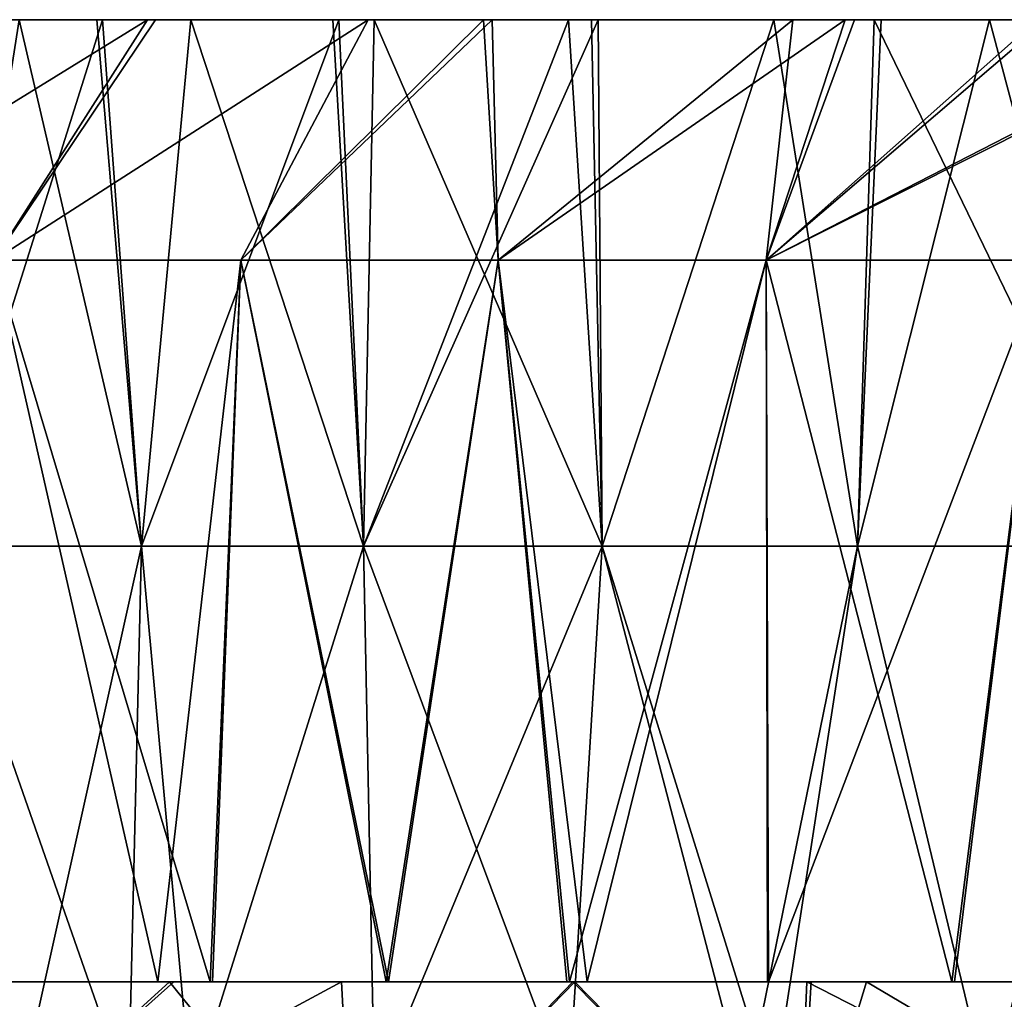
# Model space of a CAD drawing. Header units: inches. Extents: x -3.56 to 3.56, y -0.38 to 0.62.
# Tile 48 of 256: x -2.54 to -2.41, y 0.5 to 0.62. Entities that reach past the tile are written whole.
import ezdxf

# ---------------------------------------------------------------- set-up
doc = ezdxf.new("R2010")
doc.units = ezdxf.units.IN
doc.header["$LTSCALE"] = 65.185185
doc.header["$MEASUREMENT"] = 0
for name, color, linetype in [('1', 7, 'CONTINUOUS'), ('16', 7, 'CONTINUOUS'), ('17', 7, 'CONTINUOUS'), ('2', 7, 'CONTINUOUS'), ('3', 7, 'CONTINUOUS'), ('4', 7, 'CONTINUOUS'), ('5', 7, 'CONTINUOUS'), ('6', 7, 'CONTINUOUS'), ('7', 7, 'CONTINUOUS')]:
    doc.layers.add(name, color=color, linetype=linetype)

msp = doc.modelspace()

# ---------------------------------------------------------------- linework, layer by layer
at = {"layer": '1', "color": 13, "linetype": 'Continuous', "true_color": 0xd67263}
for points in [[(-2.533, 0.5, -1.48175), (-2.57101, 0.5, -1.56183), (-2.60236, 0.5, -1.48175), (-2.533, 0.5, -1.48175)], [(-2.533, 0.5, -1.48175), (-2.60236, 0.5, -1.48175), (-2.57953, 0.5, -1.40167), (-2.533, 0.5, -1.48175)], [(-2.52464, 0.5, 1.72145), (-2.57837, 0.5, 1.64137), (-2.59887, 0.5, 1.72145), (-2.52464, 0.5, 1.72145)], [(-2.52464, 0.5, 1.72145), (-2.59887, 0.5, 1.72145), (-2.54296, 0.5, 1.80153), (-2.52464, 0.5, 1.72145)], [(-2.52427, 0.5, -1.72199), (-2.54257, 0.5, -1.80207), (-2.5985, 0.5, -1.72199), (-2.52427, 0.5, -1.72199)], [(-2.52427, 0.5, -1.72199), (-2.5985, 0.5, -1.72199), (-2.57802, 0.5, -1.64191), (-2.52427, 0.5, -1.72199)], [(-2.51634, 0.5, 2.44217), (-2.58736, 0.5, 2.36209), (-2.59345, 0.5, 2.44239), (-2.51634, 0.5, 2.44217)], [(-2.51634, 0.5, 2.44217), (-2.59345, 0.5, 2.44239), (-2.55985, 0.5, 2.47759), (-2.51634, 0.5, 2.44217)], [(-2.59294, 0.5, -2.44293), (-2.51581, 0.5, -2.44271), (-2.55985, 0.5, -2.47759), (-2.59294, 0.5, -2.44293)], [(-2.51581, 0.5, -2.44271), (-2.59294, 0.5, -2.44293), (-2.58685, 0.5, -2.36263), (-2.51581, 0.5, -2.44271)], [(-2.5083, 0.5, 2.36209), (-2.58349, 0.5, 2.28201), (-2.58736, 0.5, 2.36209), (-2.5083, 0.5, 2.36209)], [(-2.5083, 0.5, 2.36209), (-2.58736, 0.5, 2.36209), (-2.51634, 0.5, 2.44217), (-2.5083, 0.5, 2.36209)], [(-2.50777, 0.5, -2.36263), (-2.51581, 0.5, -2.44271), (-2.58685, 0.5, -2.36263), (-2.50777, 0.5, -2.36263)], [(-2.50777, 0.5, -2.36263), (-2.58685, 0.5, -2.36263), (-2.583, 0.5, -2.28255), (-2.50777, 0.5, -2.36263)], [(-2.5172, 0.5, 1.38895), (-2.55339, 0.5, 1.32125), (-2.58656, 0.5, 1.40113), (-2.5172, 0.5, 1.38895)], [(-2.51037, 0.5, 1.40126), (-2.5172, 0.5, 1.38895), (-2.58656, 0.5, 1.40113), (-2.51037, 0.5, 1.40126)], [(-2.51037, 0.5, 1.40126), (-2.58656, 0.5, 1.40113), (-2.54152, 0.5, 1.48121), (-2.51037, 0.5, 1.40126)], [(-2.50756, 0.5, 2.28201), (-2.56239, 0.5, 2.20193), (-2.58349, 0.5, 2.28201), (-2.50756, 0.5, 2.28201)], [(-2.50756, 0.5, 2.28201), (-2.58349, 0.5, 2.28201), (-2.5083, 0.5, 2.36209), (-2.50756, 0.5, 2.28201)], [(-2.50704, 0.5, -2.28255), (-2.50777, 0.5, -2.36263), (-2.583, 0.5, -2.28255), (-2.50704, 0.5, -2.28255)], [(-2.50704, 0.5, -2.28255), (-2.583, 0.5, -2.28255), (-2.5619, 0.5, -2.20247), (-2.50704, 0.5, -2.28255)], [(-2.51007, 0.5, -1.4018), (-2.533, 0.5, -1.48175), (-2.57953, 0.5, -1.40167), (-2.51007, 0.5, -1.4018)], [(-2.51007, 0.5, -1.4018), (-2.57953, 0.5, -1.40167), (-2.5172, 0.5, -1.38895), (-2.51007, 0.5, -1.4018)], [(-2.5172, 0.5, -1.38895), (-2.57953, 0.5, -1.40167), (-2.55311, 0.5, -1.32179), (-2.5172, 0.5, -1.38895)], [(-2.50552, 0.5, 1.64137), (-2.57133, 0.5, 1.56129), (-2.57837, 0.5, 1.64137), (-2.50552, 0.5, 1.64137)], [(-2.50552, 0.5, 1.64137), (-2.57837, 0.5, 1.64137), (-2.52464, 0.5, 1.72145), (-2.50552, 0.5, 1.64137)], [(-2.50516, 0.5, -1.64191), (-2.52427, 0.5, -1.72199), (-2.57802, 0.5, -1.64191), (-2.50516, 0.5, -1.64191)], [(-2.50516, 0.5, -1.64191), (-2.57802, 0.5, -1.64191), (-2.57101, 0.5, -1.56183), (-2.50516, 0.5, -1.64191)], [(-2.49742, 0.5, 1.96169), (-2.56009, 0.5, 1.88161), (-2.57669, 0.5, 1.96169), (-2.49742, 0.5, 1.96169)], [(-2.49742, 0.5, 1.96169), (-2.57669, 0.5, 1.96169), (-2.54567, 0.5, 2.04177), (-2.49742, 0.5, 1.96169)], [(-2.49698, 0.5, -1.96223), (-2.54522, 0.5, -2.04231), (-2.57626, 0.5, -1.96223), (-2.49698, 0.5, -1.96223)], [(-2.49698, 0.5, -1.96223), (-2.57626, 0.5, -1.96223), (-2.55969, 0.5, -1.88215), (-2.49698, 0.5, -1.96223)], [(-2.49252, 0.5, 1.56129), (-2.54152, 0.5, 1.48121), (-2.57133, 0.5, 1.56129), (-2.49252, 0.5, 1.56129)], [(-2.49252, 0.5, 1.56129), (-2.57133, 0.5, 1.56129), (-2.50552, 0.5, 1.64137), (-2.49252, 0.5, 1.56129)], [(-2.49219, 0.5, -1.56183), (-2.50516, 0.5, -1.64191), (-2.57101, 0.5, -1.56183), (-2.49219, 0.5, -1.56183)], [(-2.49219, 0.5, -1.56183), (-2.57101, 0.5, -1.56183), (-2.533, 0.5, -1.48175), (-2.49219, 0.5, -1.56183)], [(-2.48307, 0.5, 2.20193), (-2.5542, 0.5, 2.12185), (-2.56239, 0.5, 2.20193), (-2.48307, 0.5, 2.20193)], [(-2.48307, 0.5, 2.20193), (-2.56239, 0.5, 2.20193), (-2.50756, 0.5, 2.28201), (-2.48307, 0.5, 2.20193)], [(-2.48257, 0.5, -2.20247), (-2.50704, 0.5, -2.28255), (-2.5619, 0.5, -2.20247), (-2.48257, 0.5, -2.20247)], [(-2.48257, 0.5, -2.20247), (-2.5619, 0.5, -2.20247), (-2.55373, 0.5, -2.12239), (-2.48257, 0.5, -2.20247)], [(-2.48268, 0.5, 1.88161), (-2.54296, 0.5, 1.80153), (-2.56009, 0.5, 1.88161), (-2.48268, 0.5, 1.88161)], [(-2.48268, 0.5, 1.88161), (-2.56009, 0.5, 1.88161), (-2.49742, 0.5, 1.96169), (-2.48268, 0.5, 1.88161)], [(-2.51581, 0.5, -2.44271), (-2.51512, 0.5, -2.523), (-2.55985, 0.5, -2.47759), (-2.51581, 0.5, -2.44271)], [(-2.51566, 0.5, 2.52247), (-2.51634, 0.5, 2.44217), (-2.55985, 0.5, 2.47759), (-2.51566, 0.5, 2.52247)], [(-2.48227, 0.5, -1.88215), (-2.49698, 0.5, -1.96223), (-2.55969, 0.5, -1.88215), (-2.48227, 0.5, -1.88215)], [(-2.48227, 0.5, -1.88215), (-2.55969, 0.5, -1.88215), (-2.54257, 0.5, -1.80207), (-2.48227, 0.5, -1.88215)], [(-2.47736, 0.5, 2.12185), (-2.54567, 0.5, 2.04177), (-2.5542, 0.5, 2.12185), (-2.47736, 0.5, 2.12185)], [(-2.47736, 0.5, 2.12185), (-2.5542, 0.5, 2.12185), (-2.48307, 0.5, 2.20193), (-2.47736, 0.5, 2.12185)], [(-2.47688, 0.5, -2.12239), (-2.48257, 0.5, -2.20247), (-2.55373, 0.5, -2.12239), (-2.47688, 0.5, -2.12239)], [(-2.47688, 0.5, -2.12239), (-2.55373, 0.5, -2.12239), (-2.54522, 0.5, -2.04231), (-2.47688, 0.5, -2.12239)], [(-2.47105, 0.5, 2.04177), (-2.49742, 0.5, 1.96169), (-2.54567, 0.5, 2.04177), (-2.47105, 0.5, 2.04177)], [(-2.47105, 0.5, 2.04177), (-2.54567, 0.5, 2.04177), (-2.47736, 0.5, 2.12185), (-2.47105, 0.5, 2.04177)], [(-2.47058, 0.5, -2.04231), (-2.47688, 0.5, -2.12239), (-2.54522, 0.5, -2.04231), (-2.47058, 0.5, -2.04231)], [(-2.47058, 0.5, -2.04231), (-2.54522, 0.5, -2.04231), (-2.49698, 0.5, -1.96223), (-2.47058, 0.5, -2.04231)], [(-2.46718, 0.5, 1.80153), (-2.52464, 0.5, 1.72145), (-2.54296, 0.5, 1.80153), (-2.46718, 0.5, 1.80153)], [(-2.46718, 0.5, 1.80153), (-2.54296, 0.5, 1.80153), (-2.48268, 0.5, 1.88161), (-2.46718, 0.5, 1.80153)], [(-2.46678, 0.5, -1.80207), (-2.48227, 0.5, -1.88215), (-2.54257, 0.5, -1.80207), (-2.46678, 0.5, -1.80207)], [(-2.46678, 0.5, -1.80207), (-2.54257, 0.5, -1.80207), (-2.52427, 0.5, -1.72199), (-2.46678, 0.5, -1.80207)], [(-2.48751, 0.5, 1.44146), (-2.51037, 0.5, 1.40126), (-2.54152, 0.5, 1.48121), (-2.48751, 0.5, 1.44146)], [(-2.46402, 0.5, 1.48126), (-2.48751, 0.5, 1.44146), (-2.54152, 0.5, 1.48121), (-2.46402, 0.5, 1.48126)], [(-2.46402, 0.5, 1.48126), (-2.54152, 0.5, 1.48121), (-2.49252, 0.5, 1.56129), (-2.46402, 0.5, 1.48126)], [(-2.4637, 0.5, -1.4818), (-2.49219, 0.5, -1.56183), (-2.533, 0.5, -1.48175), (-2.4637, 0.5, -1.4818)], [(-2.4637, 0.5, -1.4818), (-2.533, 0.5, -1.48175), (-2.4872, 0.5, -1.442), (-2.4637, 0.5, -1.4818)], [(-2.4872, 0.5, -1.442), (-2.533, 0.5, -1.48175), (-2.51007, 0.5, -1.4018), (-2.4872, 0.5, -1.442)], [(-2.45041, 0.5, 1.72145), (-2.50552, 0.5, 1.64137), (-2.52464, 0.5, 1.72145), (-2.45041, 0.5, 1.72145)], [(-2.45041, 0.5, 1.72145), (-2.52464, 0.5, 1.72145), (-2.46718, 0.5, 1.80153), (-2.45041, 0.5, 1.72145)], [(-2.45003, 0.5, -1.72199), (-2.46678, 0.5, -1.80207), (-2.52427, 0.5, -1.72199), (-2.45003, 0.5, -1.72199)], [(-2.45003, 0.5, -1.72199), (-2.52427, 0.5, -1.72199), (-2.50516, 0.5, -1.64191), (-2.45003, 0.5, -1.72199)], [(-2.43945, 0.5, 2.44217), (-2.5083, 0.5, 2.36209), (-2.51634, 0.5, 2.44217), (-2.43945, 0.5, 2.44217)], [(-2.43945, 0.5, 2.44217), (-2.51634, 0.5, 2.44217), (-2.43974, 0.5, 2.52225), (-2.43945, 0.5, 2.44217)], [(-2.43974, 0.5, 2.52225), (-2.51634, 0.5, 2.44217), (-2.51566, 0.5, 2.52247), (-2.43974, 0.5, 2.52225)], [(-2.4389, 0.5, -2.44271), (-2.51512, 0.5, -2.523), (-2.51581, 0.5, -2.44271), (-2.4389, 0.5, -2.44271)], [(-2.4389, 0.5, -2.44271), (-2.51581, 0.5, -2.44271), (-2.50777, 0.5, -2.36263), (-2.4389, 0.5, -2.44271)], [(-2.43974, 0.5, 2.52225), (-2.51566, 0.5, 2.52247), (-2.46327, 0.5, 2.57366), (-2.43974, 0.5, 2.52225)], [(-2.46327, 0.5, 2.57366), (-2.51566, 0.5, 2.52247), (-2.49331, 0.5, 2.54456), (-2.46327, 0.5, 2.57366)], [(-2.51512, 0.5, -2.523), (-2.43917, 0.5, -2.52279), (-2.49331, 0.5, -2.54456), (-2.51512, 0.5, -2.523)], [(-2.43917, 0.5, -2.52279), (-2.51512, 0.5, -2.523), (-2.4389, 0.5, -2.44271), (-2.43917, 0.5, -2.52279)], [(-2.42924, 0.5, 2.36209), (-2.50756, 0.5, 2.28201), (-2.5083, 0.5, 2.36209), (-2.42924, 0.5, 2.36209)], [(-2.42924, 0.5, 2.36209), (-2.5083, 0.5, 2.36209), (-2.43945, 0.5, 2.44217), (-2.42924, 0.5, 2.36209)], [(-2.42868, 0.5, -2.36263), (-2.4389, 0.5, -2.44271), (-2.50777, 0.5, -2.36263), (-2.42868, 0.5, -2.36263)], [(-2.42868, 0.5, -2.36263), (-2.50777, 0.5, -2.36263), (-2.43109, 0.5, -2.28255), (-2.42868, 0.5, -2.36263)], [(-2.43109, 0.5, -2.28255), (-2.50777, 0.5, -2.36263), (-2.50704, 0.5, -2.28255), (-2.43109, 0.5, -2.28255)], [(-2.43162, 0.5, 2.28201), (-2.48307, 0.5, 2.20193), (-2.50756, 0.5, 2.28201), (-2.43162, 0.5, 2.28201)], [(-2.43162, 0.5, 2.28201), (-2.50756, 0.5, 2.28201), (-2.42924, 0.5, 2.36209), (-2.43162, 0.5, 2.28201)], [(-2.43109, 0.5, -2.28255), (-2.50704, 0.5, -2.28255), (-2.48257, 0.5, -2.20247), (-2.43109, 0.5, -2.28255)], [(-2.43266, 0.5, 1.64137), (-2.49252, 0.5, 1.56129), (-2.50552, 0.5, 1.64137), (-2.43266, 0.5, 1.64137)], [(-2.43266, 0.5, 1.64137), (-2.50552, 0.5, 1.64137), (-2.45041, 0.5, 1.72145), (-2.43266, 0.5, 1.64137)], [(-2.4323, 0.5, -1.64191), (-2.45003, 0.5, -1.72199), (-2.50516, 0.5, -1.64191), (-2.4323, 0.5, -1.64191)], [(-2.4323, 0.5, -1.64191), (-2.50516, 0.5, -1.64191), (-2.49219, 0.5, -1.56183), (-2.4323, 0.5, -1.64191)], [(-2.41814, 0.5, 1.96169), (-2.48268, 0.5, 1.88161), (-2.49742, 0.5, 1.96169), (-2.41814, 0.5, 1.96169)], [(-2.41814, 0.5, 1.96169), (-2.49742, 0.5, 1.96169), (-2.47105, 0.5, 2.04177), (-2.41814, 0.5, 1.96169)], [(-2.41769, 0.5, -1.96223), (-2.47058, 0.5, -2.04231), (-2.49698, 0.5, -1.96223), (-2.41769, 0.5, -1.96223)], [(-2.41769, 0.5, -1.96223), (-2.49698, 0.5, -1.96223), (-2.48227, 0.5, -1.88215), (-2.41769, 0.5, -1.96223)], [(-2.49331, 0.5, -2.54456), (-2.43917, 0.5, -2.52279), (-2.46299, 0.5, -2.57393), (-2.49331, 0.5, -2.54456)], [(-2.4614, 0.5, 1.48562), (-2.46402, 0.5, 1.48126), (-2.49252, 0.5, 1.56129), (-2.4614, 0.5, 1.48562)], [(-2.43798, 0.5, 1.52377), (-2.4614, 0.5, 1.48562), (-2.49252, 0.5, 1.56129), (-2.43798, 0.5, 1.52377)], [(-2.414, 0.5, 1.56148), (-2.43798, 0.5, 1.52377), (-2.49252, 0.5, 1.56129), (-2.414, 0.5, 1.56148)], [(-2.414, 0.5, 1.56148), (-2.49252, 0.5, 1.56129), (-2.43266, 0.5, 1.64137), (-2.414, 0.5, 1.56148)], [(-2.41365, 0.5, -1.56202), (-2.4323, 0.5, -1.64191), (-2.49219, 0.5, -1.56183), (-2.41365, 0.5, -1.56202)], [(-2.41365, 0.5, -1.56202), (-2.49219, 0.5, -1.56183), (-2.43781, 0.5, -1.52404), (-2.41365, 0.5, -1.56202)], [(-2.43781, 0.5, -1.52404), (-2.49219, 0.5, -1.56183), (-2.4614, 0.5, -1.48562), (-2.43781, 0.5, -1.52404)], [(-2.4614, 0.5, -1.48562), (-2.49219, 0.5, -1.56183), (-2.4637, 0.5, -1.4818), (-2.4614, 0.5, -1.48562)], [(-2.40375, 0.5, 2.20193), (-2.47736, 0.5, 2.12185), (-2.48307, 0.5, 2.20193), (-2.40375, 0.5, 2.20193)], [(-2.40375, 0.5, 2.20193), (-2.48307, 0.5, 2.20193), (-2.43162, 0.5, 2.28201), (-2.40375, 0.5, 2.20193)], [(-2.40528, 0.5, 1.88161), (-2.46718, 0.5, 1.80153), (-2.48268, 0.5, 1.88161), (-2.40528, 0.5, 1.88161)], [(-2.40528, 0.5, 1.88161), (-2.48268, 0.5, 1.88161), (-2.41814, 0.5, 1.96169), (-2.40528, 0.5, 1.88161)], [(-2.40324, 0.5, -2.20247), (-2.43109, 0.5, -2.28255), (-2.48257, 0.5, -2.20247), (-2.40324, 0.5, -2.20247)], [(-2.40324, 0.5, -2.20247), (-2.48257, 0.5, -2.20247), (-2.47688, 0.5, -2.12239), (-2.40324, 0.5, -2.20247)], [(-2.40485, 0.5, -1.88215), (-2.41769, 0.5, -1.96223), (-2.48227, 0.5, -1.88215), (-2.40485, 0.5, -1.88215)], [(-2.40485, 0.5, -1.88215), (-2.48227, 0.5, -1.88215), (-2.46678, 0.5, -1.80207), (-2.40485, 0.5, -1.88215)], [(-2.40052, 0.5, 2.12185), (-2.47105, 0.5, 2.04177), (-2.47736, 0.5, 2.12185), (-2.40052, 0.5, 2.12185)], [(-2.40052, 0.5, 2.12185), (-2.47736, 0.5, 2.12185), (-2.40375, 0.5, 2.20193), (-2.40052, 0.5, 2.12185)], [(-2.40002, 0.5, -2.12239), (-2.40324, 0.5, -2.20247), (-2.47688, 0.5, -2.12239), (-2.40002, 0.5, -2.12239)], [(-2.40002, 0.5, -2.12239), (-2.47688, 0.5, -2.12239), (-2.47058, 0.5, -2.04231), (-2.40002, 0.5, -2.12239)], [(-2.39642, 0.5, 2.04177), (-2.41814, 0.5, 1.96169), (-2.47105, 0.5, 2.04177), (-2.39642, 0.5, 2.04177)], [(-2.39642, 0.5, 2.04177), (-2.47105, 0.5, 2.04177), (-2.40052, 0.5, 2.12185), (-2.39642, 0.5, 2.04177)], [(-2.39594, 0.5, -2.04231), (-2.40002, 0.5, -2.12239), (-2.47058, 0.5, -2.04231), (-2.39594, 0.5, -2.04231)], [(-2.39594, 0.5, -2.04231), (-2.47058, 0.5, -2.04231), (-2.41769, 0.5, -1.96223), (-2.39594, 0.5, -2.04231)], [(-2.39141, 0.5, 1.80153), (-2.45041, 0.5, 1.72145), (-2.46718, 0.5, 1.80153), (-2.39141, 0.5, 1.80153)], [(-2.39141, 0.5, 1.80153), (-2.46718, 0.5, 1.80153), (-2.40528, 0.5, 1.88161), (-2.39141, 0.5, 1.80153)], [(-2.39099, 0.5, -1.80207), (-2.40485, 0.5, -1.88215), (-2.46678, 0.5, -1.80207), (-2.39099, 0.5, -1.80207)], [(-2.39099, 0.5, -1.80207), (-2.46678, 0.5, -1.80207), (-2.45003, 0.5, -1.72199), (-2.39099, 0.5, -1.80207)], [(-2.43286, 0.5, 2.60241), (-2.43974, 0.5, 2.52225), (-2.46327, 0.5, 2.57366), (-2.43286, 0.5, 2.60241)], [(-2.43917, 0.5, -2.52279), (-2.43229, 0.5, -2.60295), (-2.46299, 0.5, -2.57393), (-2.43917, 0.5, -2.52279)], [(-2.37619, 0.5, 1.72145), (-2.43266, 0.5, 1.64137), (-2.45041, 0.5, 1.72145), (-2.37619, 0.5, 1.72145)], [(-2.37619, 0.5, 1.72145), (-2.45041, 0.5, 1.72145), (-2.39141, 0.5, 1.80153), (-2.37619, 0.5, 1.72145)], [(-2.37579, 0.5, -1.72199), (-2.39099, 0.5, -1.80207), (-2.45003, 0.5, -1.72199), (-2.37579, 0.5, -1.72199)], [(-2.37579, 0.5, -1.72199), (-2.45003, 0.5, -1.72199), (-2.4323, 0.5, -1.64191), (-2.37579, 0.5, -1.72199)], [(-2.36399, 0.5, 2.52225), (-2.43945, 0.5, 2.44217), (-2.43974, 0.5, 2.52225), (-2.36399, 0.5, 2.52225)], [(-2.36399, 0.5, 2.52225), (-2.43974, 0.5, 2.52225), (-2.43286, 0.5, 2.60241), (-2.36399, 0.5, 2.52225)], [(-2.36257, 0.5, 2.44217), (-2.42924, 0.5, 2.36209), (-2.43945, 0.5, 2.44217), (-2.36257, 0.5, 2.44217)], [(-2.36257, 0.5, 2.44217), (-2.43945, 0.5, 2.44217), (-2.36399, 0.5, 2.52225), (-2.36257, 0.5, 2.44217)], [(-2.3634, 0.5, -2.52279), (-2.43229, 0.5, -2.60295), (-2.43917, 0.5, -2.52279), (-2.3634, 0.5, -2.52279)], [(-2.3634, 0.5, -2.52279), (-2.43917, 0.5, -2.52279), (-2.4389, 0.5, -2.44271), (-2.3634, 0.5, -2.52279)], [(-2.36199, 0.5, -2.44271), (-2.3634, 0.5, -2.52279), (-2.4389, 0.5, -2.44271), (-2.36199, 0.5, -2.44271)], [(-2.36199, 0.5, -2.44271), (-2.4389, 0.5, -2.44271), (-2.42868, 0.5, -2.36263), (-2.36199, 0.5, -2.44271)], [(-2.35709, 0.5, 2.60233), (-2.36399, 0.5, 2.52225), (-2.43286, 0.5, 2.60241), (-2.35709, 0.5, 2.60233)], [(-2.35709, 0.5, 2.60233), (-2.43286, 0.5, 2.60241), (-2.3903, 0.5, 2.64155), (-2.35709, 0.5, 2.60233)], [(-2.3903, 0.5, 2.64155), (-2.43286, 0.5, 2.60241), (-2.42511, 0.5, 2.60964), (-2.3903, 0.5, 2.64155)], [(-2.40207, 0.5, 1.57977), (-2.414, 0.5, 1.56148), (-2.43266, 0.5, 1.64137), (-2.40207, 0.5, 1.57977)], [(-2.36022, 0.5, 1.64161), (-2.40207, 0.5, 1.57977), (-2.43266, 0.5, 1.64137), (-2.36022, 0.5, 1.64161)], [(-2.36022, 0.5, 1.64161), (-2.43266, 0.5, 1.64137), (-2.37619, 0.5, 1.72145), (-2.36022, 0.5, 1.64161)], [(-2.35985, 0.5, -1.64215), (-2.37579, 0.5, -1.72199), (-2.4323, 0.5, -1.64191), (-2.35985, 0.5, -1.64215)], [(-2.35985, 0.5, -1.64215), (-2.4323, 0.5, -1.64191), (-2.40207, 0.5, -1.57977), (-2.35985, 0.5, -1.64215)], [(-2.40207, 0.5, -1.57977), (-2.4323, 0.5, -1.64191), (-2.41365, 0.5, -1.56202), (-2.40207, 0.5, -1.57977)], [(-2.43229, 0.5, -2.60295), (-2.35649, 0.5, -2.60287), (-2.42511, 0.5, -2.60964), (-2.43229, 0.5, -2.60295)], [(-2.35649, 0.5, -2.60287), (-2.43229, 0.5, -2.60295), (-2.3634, 0.5, -2.52279), (-2.35649, 0.5, -2.60287)], [(-2.35568, 0.5, 2.28201), (-2.40375, 0.5, 2.20193), (-2.43162, 0.5, 2.28201), (-2.35568, 0.5, 2.28201)], [(-2.35568, 0.5, 2.28201), (-2.43162, 0.5, 2.28201), (-2.42924, 0.5, 2.36209), (-2.35568, 0.5, 2.28201)], [(-2.35513, 0.5, -2.28255), (-2.42868, 0.5, -2.36263), (-2.43109, 0.5, -2.28255), (-2.35513, 0.5, -2.28255)], [(-2.35513, 0.5, -2.28255), (-2.43109, 0.5, -2.28255), (-2.40324, 0.5, -2.20247), (-2.35513, 0.5, -2.28255)], [(-2.35018, 0.5, 2.36209), (-2.35568, 0.5, 2.28201), (-2.42924, 0.5, 2.36209), (-2.35018, 0.5, 2.36209)], [(-2.35018, 0.5, 2.36209), (-2.42924, 0.5, 2.36209), (-2.36257, 0.5, 2.44217), (-2.35018, 0.5, 2.36209)], [(-2.3496, 0.5, -2.36263), (-2.36199, 0.5, -2.44271), (-2.42868, 0.5, -2.36263), (-2.3496, 0.5, -2.36263)], [(-2.3496, 0.5, -2.36263), (-2.42868, 0.5, -2.36263), (-2.35513, 0.5, -2.28255), (-2.3496, 0.5, -2.36263)], [(-2.42511, 0.5, -2.60964), (-2.35649, 0.5, -2.60287), (-2.3903, 0.5, -2.64155), (-2.42511, 0.5, -2.60964)], [(-2.33887, 0.5, 1.96169), (-2.40528, 0.5, 1.88161), (-2.41814, 0.5, 1.96169), (-2.33887, 0.5, 1.96169)], [(-2.33887, 0.5, 1.96169), (-2.41814, 0.5, 1.96169), (-2.39642, 0.5, 2.04177), (-2.33887, 0.5, 1.96169)], [(-2.3384, 0.5, -1.96223), (-2.39594, 0.5, -2.04231), (-2.41769, 0.5, -1.96223), (-2.3384, 0.5, -1.96223)], [(-2.3384, 0.5, -1.96223), (-2.41769, 0.5, -1.96223), (-2.40485, 0.5, -1.88215), (-2.3384, 0.5, -1.96223)]]:
    msp.add_3dface(points, dxfattribs=at)
at = {"layer": '16', "color": 13, "linetype": 'Continuous', "true_color": 0xd67263}
for points in [[(-2.54132, 0.625, -1.27613), (-2.51851, 0.625, -1.32056), (-2.5692, 0.59375, -1.29028), (-2.54132, 0.625, -1.27613)], [(-2.51851, 0.625, -1.32056), (-2.53848, 0.59375, -1.34971), (-2.5692, 0.59375, -1.29028), (-2.51851, 0.625, -1.32056)], [(-2.51851, 0.625, -1.32056), (-2.48984, 0.625, -1.37384), (-2.53848, 0.59375, -1.34971), (-2.51851, 0.625, -1.32056)], [(-2.48984, 0.625, -1.37384), (-2.50639, 0.59375, -1.40841), (-2.53848, 0.59375, -1.34971), (-2.48984, 0.625, -1.37384)], [(-2.48984, 0.625, -1.37384), (-2.47487, 0.625, -1.40064), (-2.50639, 0.59375, -1.40841), (-2.48984, 0.625, -1.37384)], [(-2.47487, 0.625, -1.40064), (-2.47294, 0.59375, -1.46635), (-2.50639, 0.59375, -1.40841), (-2.47487, 0.625, -1.40064)], [(-2.47487, 0.625, -1.40064), (-2.43466, 0.625, -1.46945), (-2.47294, 0.59375, -1.46635), (-2.47487, 0.625, -1.40064)], [(-2.43466, 0.625, -1.46945), (-2.42788, 0.625, -1.48063), (-2.47294, 0.59375, -1.46635), (-2.43466, 0.625, -1.46945)], [(-2.42788, 0.625, -1.48063), (-2.43815, 0.59375, -1.5235), (-2.47294, 0.59375, -1.46635), (-2.42788, 0.625, -1.48063)], [(-2.42788, 0.625, -1.48063), (-2.4029, 0.625, -1.52085), (-2.43815, 0.59375, -1.5235), (-2.42788, 0.625, -1.48063)], [(-2.4029, 0.625, -1.52085), (-2.37728, 0.625, -1.56059), (-2.43815, 0.59375, -1.5235), (-2.4029, 0.625, -1.52085)], [(-2.37728, 0.625, -1.56059), (-2.37597, 0.625, -1.56258), (-2.43815, 0.59375, -1.5235), (-2.37728, 0.625, -1.56059)], [(-2.37597, 0.625, -1.56258), (-2.40204, 0.59375, -1.57982), (-2.43815, 0.59375, -1.5235), (-2.37597, 0.625, -1.56258)]]:
    msp.add_3dface(points, dxfattribs=at)
at = {"layer": '17', "color": 13, "linetype": 'Continuous', "true_color": 0xd67263}
for points in [[(-2.51747, 0.625, 1.32254), (-2.54132, 0.625, 1.27613), (-2.53849, 0.59375, 1.34971), (-2.51747, 0.625, 1.32254)], [(-2.48985, 0.625, 1.37384), (-2.51747, 0.625, 1.32254), (-2.53849, 0.59375, 1.34971), (-2.48985, 0.625, 1.37384)], [(-2.48985, 0.625, 1.37384), (-2.53849, 0.59375, 1.34971), (-2.50639, 0.59375, 1.40841), (-2.48985, 0.625, 1.37384)], [(-2.47374, 0.625, 1.40263), (-2.48985, 0.625, 1.37384), (-2.50639, 0.59375, 1.40841), (-2.47374, 0.625, 1.40263)], [(-2.47374, 0.625, 1.40263), (-2.50639, 0.59375, 1.40841), (-2.47294, 0.59375, 1.46635), (-2.47374, 0.625, 1.40263)], [(-2.43466, 0.625, 1.46945), (-2.47374, 0.625, 1.40263), (-2.47294, 0.59375, 1.46635), (-2.43466, 0.625, 1.46945)], [(-2.43466, 0.625, 1.46945), (-2.47294, 0.59375, 1.46635), (-2.43815, 0.59375, 1.5235), (-2.43466, 0.625, 1.46945)], [(-2.40165, 0.625, 1.52283), (-2.42666, 0.625, 1.48263), (-2.43815, 0.59375, 1.5235), (-2.40165, 0.625, 1.52283)], [(-2.40165, 0.625, 1.52283), (-2.43815, 0.59375, 1.5235), (-2.40204, 0.59375, 1.57982), (-2.40165, 0.625, 1.52283)], [(-2.42666, 0.625, 1.48263), (-2.43466, 0.625, 1.46945), (-2.43815, 0.59375, 1.5235), (-2.42666, 0.625, 1.48263)]]:
    msp.add_3dface(points, dxfattribs=at)
at = {"layer": '2', "color": 13, "linetype": 'Continuous', "true_color": 0xd67263}
for points in [[(-2.55985, 0.5, -2.47759), (-2.51512, 0.5, -2.523), (-2.54825, 0.47038, -2.48954), (-2.55985, 0.5, -2.47759)], [(-2.51566, 0.5, 2.52247), (-2.55985, 0.5, 2.47759), (-2.54825, 0.47038, 2.48954), (-2.51566, 0.5, 2.52247)], [(-2.51512, 0.5, -2.523), (-2.49331, 0.5, -2.54456), (-2.54825, 0.47038, -2.48954), (-2.51512, 0.5, -2.523)], [(-2.49331, 0.5, -2.54456), (-2.49178, 0.47038, -2.54606), (-2.54825, 0.47038, -2.48954), (-2.49331, 0.5, -2.54456)], [(-2.51566, 0.5, 2.52247), (-2.54825, 0.47038, 2.48954), (-2.49178, 0.47038, 2.54606), (-2.51566, 0.5, 2.52247)], [(-2.49331, 0.5, 2.54456), (-2.51566, 0.5, 2.52247), (-2.49178, 0.47038, 2.54606), (-2.49331, 0.5, 2.54456)], [(-2.49331, 0.5, -2.54456), (-2.46299, 0.5, -2.57393), (-2.49178, 0.47038, -2.54606), (-2.49331, 0.5, -2.54456)], [(-2.46327, 0.5, 2.57366), (-2.49331, 0.5, 2.54456), (-2.49178, 0.47038, 2.54606), (-2.46327, 0.5, 2.57366)], [(-2.46299, 0.5, -2.57393), (-2.43406, 0.47038, -2.6013), (-2.49178, 0.47038, -2.54606), (-2.46299, 0.5, -2.57393)], [(-2.46327, 0.5, 2.57366), (-2.49178, 0.47038, 2.54606), (-2.43406, 0.47038, 2.6013), (-2.46327, 0.5, 2.57366)], [(-2.43286, 0.5, 2.60241), (-2.46327, 0.5, 2.57366), (-2.43406, 0.47038, 2.6013), (-2.43286, 0.5, 2.60241)], [(-2.46299, 0.5, -2.57393), (-2.43229, 0.5, -2.60295), (-2.43406, 0.47038, -2.6013), (-2.46299, 0.5, -2.57393)], [(-2.43229, 0.5, -2.60295), (-2.42511, 0.5, -2.60964), (-2.43406, 0.47038, -2.6013), (-2.43229, 0.5, -2.60295)], [(-2.42511, 0.5, -2.60964), (-2.3903, 0.5, -2.64155), (-2.43406, 0.47038, -2.6013), (-2.42511, 0.5, -2.60964)], [(-2.3903, 0.5, -2.64155), (-2.37511, 0.47038, -2.65523), (-2.43406, 0.47038, -2.6013), (-2.3903, 0.5, -2.64155)], [(-2.43286, 0.5, 2.60241), (-2.43406, 0.47038, 2.6013), (-2.37511, 0.47038, 2.65523), (-2.43286, 0.5, 2.60241)], [(-2.42511, 0.5, 2.60964), (-2.43286, 0.5, 2.60241), (-2.37511, 0.47038, 2.65523), (-2.42511, 0.5, 2.60964)], [(-2.3903, 0.5, 2.64155), (-2.42511, 0.5, 2.60964), (-2.37511, 0.47038, 2.65523), (-2.3903, 0.5, 2.64155)]]:
    msp.add_3dface(points, dxfattribs=at)
at = {"layer": '3', "color": 13, "linetype": 'Continuous', "true_color": 0xd67263}
for points in [[(-2.54594, 0.55657, -0.86073), (-2.51932, 0.55657, -0.93579), (-2.53519, 0.625, -0.89185), (-2.54594, 0.55657, -0.86073)], [(-2.53519, 0.625, -0.89185), (-2.51932, 0.55657, -0.93579), (-2.52511, 0.625, -0.91998), (-2.53519, 0.625, -0.89185)], [(-2.52511, 0.625, -0.91998), (-2.51932, 0.55657, -0.93579), (-2.51288, 0.625, -0.95286), (-2.52511, 0.625, -0.91998)], [(-2.51932, 0.55657, -0.93579), (-2.49048, 0.55657, -1.01004), (-2.51288, 0.625, -0.95286), (-2.51932, 0.55657, -0.93579)], [(-2.51288, 0.625, -0.95286), (-2.49048, 0.55657, -1.01004), (-2.49446, 0.625, -1.00006), (-2.51288, 0.625, -0.95286)], [(-2.49446, 0.625, -1.00006), (-2.49048, 0.55657, -1.01004), (-2.48907, 0.625, -1.0134), (-2.49446, 0.625, -1.00006)], [(-2.49048, 0.55657, -1.01004), (-2.45945, 0.55657, -1.08339), (-2.48907, 0.625, -1.0134), (-2.49048, 0.55657, -1.01004)], [(-2.48907, 0.625, -1.0134), (-2.45945, 0.55657, -1.08339), (-2.46381, 0.625, -1.07337), (-2.48907, 0.625, -1.0134)], [(-2.46381, 0.625, -1.07337), (-2.45945, 0.55657, -1.08339), (-2.46085, 0.625, -1.08013), (-2.46381, 0.625, -1.07337)], [(-2.46085, 0.625, -1.08013), (-2.45945, 0.55657, -1.08339), (-2.43714, 0.625, -1.13266), (-2.46085, 0.625, -1.08013)], [(-2.45945, 0.55657, -1.08339), (-2.42627, 0.55657, -1.1558), (-2.43714, 0.625, -1.13266), (-2.45945, 0.55657, -1.08339)], [(-2.43714, 0.625, -1.13266), (-2.42627, 0.55657, -1.1558), (-2.42412, 0.625, -1.16027), (-2.43714, 0.625, -1.13266)], [(-2.42627, 0.55657, -1.1558), (-2.39095, 0.55657, -1.22719), (-2.42412, 0.625, -1.16027), (-2.42627, 0.55657, -1.1558)], [(-2.42412, 0.625, -1.16027), (-2.39095, 0.55657, -1.22719), (-2.4091, 0.625, -1.19117), (-2.42412, 0.625, -1.16027)], [(-2.4091, 0.625, -1.19117), (-2.39095, 0.55657, -1.22719), (-2.38418, 0.625, -1.24029), (-2.4091, 0.625, -1.19117)], [(-2.53516, 0.48525, -0.89192), (-2.52101, 0.48525, -0.93114), (-2.54594, 0.55657, -0.86073), (-2.53516, 0.48525, -0.89192)], [(-2.54594, 0.55657, -0.86073), (-2.52101, 0.48525, -0.93114), (-2.51932, 0.55657, -0.93579), (-2.54594, 0.55657, -0.86073)], [(-2.52101, 0.48525, -0.93114), (-2.51282, 0.48525, -0.95301), (-2.51932, 0.55657, -0.93579), (-2.52101, 0.48525, -0.93114)], [(-2.51932, 0.55657, -0.93579), (-2.51282, 0.48525, -0.95301), (-2.49048, 0.55657, -1.01004), (-2.51932, 0.55657, -0.93579)], [(-2.51282, 0.48525, -0.95301), (-2.48904, 0.48525, -1.01354), (-2.49048, 0.55657, -1.01004), (-2.51282, 0.48525, -0.95301)], [(-2.48904, 0.48525, -1.01354), (-2.46383, 0.48525, -1.07339), (-2.49048, 0.55657, -1.01004), (-2.48904, 0.48525, -1.01354)], [(-2.49048, 0.55657, -1.01004), (-2.46383, 0.48525, -1.07339), (-2.45945, 0.55657, -1.08339), (-2.49048, 0.55657, -1.01004)], [(-2.46383, 0.48525, -1.07339), (-2.44084, 0.48525, -1.1247), (-2.45945, 0.55657, -1.08339), (-2.46383, 0.48525, -1.07339)], [(-2.44084, 0.48525, -1.1247), (-2.43725, 0.48525, -1.13247), (-2.45945, 0.55657, -1.08339), (-2.44084, 0.48525, -1.1247)], [(-2.45945, 0.55657, -1.08339), (-2.43725, 0.48525, -1.13247), (-2.42627, 0.55657, -1.1558), (-2.45945, 0.55657, -1.08339)], [(-2.43725, 0.48525, -1.13247), (-2.40919, 0.48525, -1.19096), (-2.42627, 0.55657, -1.1558), (-2.43725, 0.48525, -1.13247)], [(-2.42627, 0.55657, -1.1558), (-2.40919, 0.48525, -1.19096), (-2.39095, 0.55657, -1.22719), (-2.42627, 0.55657, -1.1558)], [(-2.40919, 0.48525, -1.19096), (-2.37968, 0.48525, -1.24887), (-2.39095, 0.55657, -1.22719), (-2.40919, 0.48525, -1.19096)]]:
    msp.add_3dface(points, dxfattribs=at)
at = {"layer": '4', "color": 13, "linetype": 'Continuous', "true_color": 0xd67263}
for points in [[(-2.51932, 0.55657, 0.93579), (-2.54594, 0.55657, 0.86073), (-2.52439, 0.625, 0.92196), (-2.51932, 0.55657, 0.93579)], [(-2.52439, 0.625, 0.92196), (-2.54594, 0.55657, 0.86073), (-2.53519, 0.625, 0.89185), (-2.52439, 0.625, 0.92196)], [(-2.51288, 0.625, 0.95286), (-2.51932, 0.55657, 0.93579), (-2.52439, 0.625, 0.92196), (-2.51288, 0.625, 0.95286)], [(-2.49048, 0.55657, 1.01004), (-2.51932, 0.55657, 0.93579), (-2.49367, 0.625, 1.00203), (-2.49048, 0.55657, 1.01004)], [(-2.49367, 0.625, 1.00203), (-2.51932, 0.55657, 0.93579), (-2.51288, 0.625, 0.95286), (-2.49367, 0.625, 1.00203)], [(-2.48907, 0.625, 1.0134), (-2.49048, 0.55657, 1.01004), (-2.49367, 0.625, 1.00203), (-2.48907, 0.625, 1.0134)], [(-2.45945, 0.55657, 1.08339), (-2.49048, 0.55657, 1.01004), (-2.45998, 0.625, 1.08211), (-2.45945, 0.55657, 1.08339)], [(-2.45998, 0.625, 1.08211), (-2.49048, 0.55657, 1.01004), (-2.46381, 0.625, 1.07337), (-2.45998, 0.625, 1.08211)], [(-2.46381, 0.625, 1.07337), (-2.49048, 0.55657, 1.01004), (-2.48907, 0.625, 1.0134), (-2.46381, 0.625, 1.07337)], [(-2.43714, 0.625, 1.13266), (-2.45945, 0.55657, 1.08339), (-2.45998, 0.625, 1.08211), (-2.43714, 0.625, 1.13266)], [(-2.42627, 0.55657, 1.1558), (-2.45945, 0.55657, 1.08339), (-2.43714, 0.625, 1.13266), (-2.42627, 0.55657, 1.1558)], [(-2.42317, 0.625, 1.16225), (-2.42627, 0.55657, 1.1558), (-2.43714, 0.625, 1.13266), (-2.42317, 0.625, 1.16225)], [(-2.39095, 0.55657, 1.22719), (-2.42627, 0.55657, 1.1558), (-2.4091, 0.625, 1.19117), (-2.39095, 0.55657, 1.22719)], [(-2.4091, 0.625, 1.19117), (-2.42627, 0.55657, 1.1558), (-2.42317, 0.625, 1.16225), (-2.4091, 0.625, 1.19117)], [(-2.38316, 0.625, 1.24226), (-2.39095, 0.55657, 1.22719), (-2.4091, 0.625, 1.19117), (-2.38316, 0.625, 1.24226)], [(-2.51932, 0.55657, 0.93579), (-2.53516, 0.48525, 0.89192), (-2.54594, 0.55657, 0.86073), (-2.51932, 0.55657, 0.93579)], [(-2.52101, 0.48525, 0.93114), (-2.53516, 0.48525, 0.89192), (-2.51932, 0.55657, 0.93579), (-2.52101, 0.48525, 0.93114)], [(-2.51282, 0.48525, 0.95301), (-2.52101, 0.48525, 0.93114), (-2.51932, 0.55657, 0.93579), (-2.51282, 0.48525, 0.95301)], [(-2.49048, 0.55657, 1.01004), (-2.51282, 0.48525, 0.95301), (-2.51932, 0.55657, 0.93579), (-2.49048, 0.55657, 1.01004)], [(-2.48904, 0.48525, 1.01354), (-2.51282, 0.48525, 0.95301), (-2.49048, 0.55657, 1.01004), (-2.48904, 0.48525, 1.01354)], [(-2.45945, 0.55657, 1.08339), (-2.48904, 0.48525, 1.01354), (-2.49048, 0.55657, 1.01004), (-2.45945, 0.55657, 1.08339)], [(-2.46383, 0.48525, 1.07339), (-2.48904, 0.48525, 1.01354), (-2.45945, 0.55657, 1.08339), (-2.46383, 0.48525, 1.07339)], [(-2.44084, 0.48525, 1.1247), (-2.46383, 0.48525, 1.07339), (-2.45945, 0.55657, 1.08339), (-2.44084, 0.48525, 1.1247)], [(-2.42627, 0.55657, 1.1558), (-2.44084, 0.48525, 1.1247), (-2.45945, 0.55657, 1.08339), (-2.42627, 0.55657, 1.1558)], [(-2.43725, 0.48525, 1.13247), (-2.44084, 0.48525, 1.1247), (-2.42627, 0.55657, 1.1558), (-2.43725, 0.48525, 1.13247)], [(-2.40919, 0.48525, 1.19096), (-2.43725, 0.48525, 1.13247), (-2.42627, 0.55657, 1.1558), (-2.40919, 0.48525, 1.19096)], [(-2.39095, 0.55657, 1.22719), (-2.40919, 0.48525, 1.19096), (-2.42627, 0.55657, 1.1558), (-2.39095, 0.55657, 1.22719)], [(-2.37968, 0.48525, 1.24887), (-2.40919, 0.48525, 1.19096), (-2.39095, 0.55657, 1.22719), (-2.37968, 0.48525, 1.24887)]]:
    msp.add_3dface(points, dxfattribs=at)
at = {"layer": '5', "color": 13, "linetype": 'Continuous', "true_color": 0xd67263}
for points in [[(-2.53519, 0.625, -0.89185), (-2.52511, 0.625, -0.91998), (-2.57985, 0.625, -0.91993), (-2.53519, 0.625, -0.89185)], [(-2.57985, 0.625, -0.91993), (-2.52511, 0.625, -0.91998), (-2.55001, 0.625, -1.00001), (-2.57985, 0.625, -0.91993)], [(-2.52439, 0.625, 0.92196), (-2.53519, 0.625, 0.89185), (-2.57914, 0.625, 0.92191), (-2.52439, 0.625, 0.92196)], [(-2.54922, 0.625, 1.00199), (-2.52439, 0.625, 0.92196), (-2.57914, 0.625, 0.92191), (-2.54922, 0.625, 1.00199)], [(-2.57329, 0.625, -1.08009), (-2.55001, 0.625, -1.00001), (-2.51704, 0.625, -1.08009), (-2.57329, 0.625, -1.08009)], [(-2.57329, 0.625, -1.08009), (-2.51704, 0.625, -1.08009), (-2.53825, 0.625, -1.16017), (-2.57329, 0.625, -1.08009)], [(-2.57247, 0.625, 1.08207), (-2.53732, 0.625, 1.16215), (-2.51618, 0.625, 1.08207), (-2.57247, 0.625, 1.08207)], [(-2.57247, 0.625, 1.08207), (-2.51618, 0.625, 1.08207), (-2.54922, 0.625, 1.00199), (-2.57247, 0.625, 1.08207)], [(-2.55888, 0.625, -1.24057), (-2.53825, 0.625, -1.16017), (-2.50007, 0.625, -1.24025), (-2.55888, 0.625, -1.24057)], [(-2.55888, 0.625, -1.24057), (-2.50007, 0.625, -1.24025), (-2.54132, 0.625, -1.27613), (-2.55888, 0.625, -1.24057)], [(-2.54132, 0.625, 1.27613), (-2.51747, 0.625, 1.32254), (-2.55792, 0.625, 1.24254), (-2.54132, 0.625, 1.27613)], [(-2.55792, 0.625, 1.24254), (-2.51747, 0.625, 1.32254), (-2.49911, 0.625, 1.24223), (-2.55792, 0.625, 1.24254)], [(-2.55792, 0.625, 1.24254), (-2.49911, 0.625, 1.24223), (-2.53732, 0.625, 1.16215), (-2.55792, 0.625, 1.24254)], [(-2.52511, 0.625, -0.91998), (-2.51288, 0.625, -0.95286), (-2.55001, 0.625, -1.00001), (-2.52511, 0.625, -0.91998)], [(-2.51288, 0.625, -0.95286), (-2.49446, 0.625, -1.00006), (-2.55001, 0.625, -1.00001), (-2.51288, 0.625, -0.95286)], [(-2.55001, 0.625, -1.00001), (-2.49446, 0.625, -1.00006), (-2.51704, 0.625, -1.08009), (-2.55001, 0.625, -1.00001)], [(-2.49367, 0.625, 1.00203), (-2.51288, 0.625, 0.95286), (-2.54922, 0.625, 1.00199), (-2.49367, 0.625, 1.00203)], [(-2.51618, 0.625, 1.08207), (-2.49367, 0.625, 1.00203), (-2.54922, 0.625, 1.00199), (-2.51618, 0.625, 1.08207)], [(-2.51288, 0.625, 0.95286), (-2.52439, 0.625, 0.92196), (-2.54922, 0.625, 1.00199), (-2.51288, 0.625, 0.95286)], [(-2.54132, 0.625, -1.27613), (-2.50007, 0.625, -1.24025), (-2.51851, 0.625, -1.32056), (-2.54132, 0.625, -1.27613)], [(-2.53825, 0.625, -1.16017), (-2.51704, 0.625, -1.08009), (-2.4811, 0.625, -1.16017), (-2.53825, 0.625, -1.16017)], [(-2.53825, 0.625, -1.16017), (-2.4811, 0.625, -1.16017), (-2.50007, 0.625, -1.24025), (-2.53825, 0.625, -1.16017)], [(-2.53732, 0.625, 1.16215), (-2.49911, 0.625, 1.24223), (-2.48016, 0.625, 1.16215), (-2.53732, 0.625, 1.16215)], [(-2.53732, 0.625, 1.16215), (-2.48016, 0.625, 1.16215), (-2.51618, 0.625, 1.08207), (-2.53732, 0.625, 1.16215)], [(-2.51851, 0.625, -1.32056), (-2.50007, 0.625, -1.24025), (-2.45889, 0.625, -1.32033), (-2.51851, 0.625, -1.32056)], [(-2.51851, 0.625, -1.32056), (-2.45889, 0.625, -1.32033), (-2.48984, 0.625, -1.37384), (-2.51851, 0.625, -1.32056)], [(-2.48985, 0.625, 1.37384), (-2.47374, 0.625, 1.40263), (-2.51747, 0.625, 1.32254), (-2.48985, 0.625, 1.37384)], [(-2.51747, 0.625, 1.32254), (-2.47374, 0.625, 1.40263), (-2.45782, 0.625, 1.32231), (-2.51747, 0.625, 1.32254)], [(-2.51747, 0.625, 1.32254), (-2.45782, 0.625, 1.32231), (-2.49911, 0.625, 1.24223), (-2.51747, 0.625, 1.32254)], [(-2.49446, 0.625, -1.00006), (-2.48907, 0.625, -1.0134), (-2.51704, 0.625, -1.08009), (-2.49446, 0.625, -1.00006)], [(-2.48907, 0.625, -1.0134), (-2.46381, 0.625, -1.07337), (-2.51704, 0.625, -1.08009), (-2.48907, 0.625, -1.0134)], [(-2.46381, 0.625, -1.07337), (-2.46085, 0.625, -1.08013), (-2.51704, 0.625, -1.08009), (-2.46381, 0.625, -1.07337)], [(-2.51704, 0.625, -1.08009), (-2.46085, 0.625, -1.08013), (-2.4811, 0.625, -1.16017), (-2.51704, 0.625, -1.08009)], [(-2.45998, 0.625, 1.08211), (-2.46381, 0.625, 1.07337), (-2.51618, 0.625, 1.08207), (-2.45998, 0.625, 1.08211)], [(-2.48016, 0.625, 1.16215), (-2.45998, 0.625, 1.08211), (-2.51618, 0.625, 1.08207), (-2.48016, 0.625, 1.16215)], [(-2.46381, 0.625, 1.07337), (-2.48907, 0.625, 1.0134), (-2.51618, 0.625, 1.08207), (-2.46381, 0.625, 1.07337)], [(-2.48907, 0.625, 1.0134), (-2.49367, 0.625, 1.00203), (-2.51618, 0.625, 1.08207), (-2.48907, 0.625, 1.0134)], [(-2.50007, 0.625, -1.24025), (-2.4811, 0.625, -1.16017), (-2.44208, 0.625, -1.24025), (-2.50007, 0.625, -1.24025)], [(-2.50007, 0.625, -1.24025), (-2.44208, 0.625, -1.24025), (-2.45889, 0.625, -1.32033), (-2.50007, 0.625, -1.24025)], [(-2.49911, 0.625, 1.24223), (-2.45782, 0.625, 1.32231), (-2.4411, 0.625, 1.24223), (-2.49911, 0.625, 1.24223)], [(-2.49911, 0.625, 1.24223), (-2.4411, 0.625, 1.24223), (-2.48016, 0.625, 1.16215), (-2.49911, 0.625, 1.24223)], [(-2.48984, 0.625, -1.37384), (-2.45889, 0.625, -1.32033), (-2.47487, 0.625, -1.40064), (-2.48984, 0.625, -1.37384)], [(-2.46085, 0.625, -1.08013), (-2.43714, 0.625, -1.13266), (-2.4811, 0.625, -1.16017), (-2.46085, 0.625, -1.08013)], [(-2.43714, 0.625, -1.13266), (-2.42412, 0.625, -1.16027), (-2.4811, 0.625, -1.16017), (-2.43714, 0.625, -1.13266)], [(-2.4811, 0.625, -1.16017), (-2.42412, 0.625, -1.16027), (-2.44208, 0.625, -1.24025), (-2.4811, 0.625, -1.16017)], [(-2.42317, 0.625, 1.16225), (-2.43714, 0.625, 1.13266), (-2.48016, 0.625, 1.16215), (-2.42317, 0.625, 1.16225)], [(-2.4411, 0.625, 1.24223), (-2.42317, 0.625, 1.16225), (-2.48016, 0.625, 1.16215), (-2.4411, 0.625, 1.24223)], [(-2.43714, 0.625, 1.13266), (-2.45998, 0.625, 1.08211), (-2.48016, 0.625, 1.16215), (-2.43714, 0.625, 1.13266)], [(-2.47487, 0.625, -1.40064), (-2.45889, 0.625, -1.32033), (-2.41419, 0.625, -1.40041), (-2.47487, 0.625, -1.40064)], [(-2.47487, 0.625, -1.40064), (-2.41419, 0.625, -1.40041), (-2.43466, 0.625, -1.46945), (-2.47487, 0.625, -1.40064)], [(-2.43466, 0.625, 1.46945), (-2.42666, 0.625, 1.48263), (-2.47374, 0.625, 1.40263), (-2.43466, 0.625, 1.46945)], [(-2.47374, 0.625, 1.40263), (-2.42666, 0.625, 1.48263), (-2.41303, 0.625, 1.40239), (-2.47374, 0.625, 1.40263)], [(-2.47374, 0.625, 1.40263), (-2.41303, 0.625, 1.40239), (-2.45782, 0.625, 1.32231), (-2.47374, 0.625, 1.40263)], [(-2.45889, 0.625, -1.32033), (-2.44208, 0.625, -1.24025), (-2.39975, 0.625, -1.32033), (-2.45889, 0.625, -1.32033)], [(-2.45889, 0.625, -1.32033), (-2.39975, 0.625, -1.32033), (-2.41419, 0.625, -1.40041), (-2.45889, 0.625, -1.32033)], [(-2.45782, 0.625, 1.32231), (-2.41303, 0.625, 1.40239), (-2.39865, 0.625, 1.32231), (-2.45782, 0.625, 1.32231)], [(-2.45782, 0.625, 1.32231), (-2.39865, 0.625, 1.32231), (-2.4411, 0.625, 1.24223), (-2.45782, 0.625, 1.32231)], [(-2.42412, 0.625, -1.16027), (-2.4091, 0.625, -1.19117), (-2.44208, 0.625, -1.24025), (-2.42412, 0.625, -1.16027)], [(-2.4091, 0.625, -1.19117), (-2.38418, 0.625, -1.24029), (-2.44208, 0.625, -1.24025), (-2.4091, 0.625, -1.19117)], [(-2.44208, 0.625, -1.24025), (-2.38418, 0.625, -1.24029), (-2.39975, 0.625, -1.32033), (-2.44208, 0.625, -1.24025)], [(-2.38316, 0.625, 1.24226), (-2.4091, 0.625, 1.19117), (-2.4411, 0.625, 1.24223), (-2.38316, 0.625, 1.24226)], [(-2.39865, 0.625, 1.32231), (-2.38316, 0.625, 1.24226), (-2.4411, 0.625, 1.24223), (-2.39865, 0.625, 1.32231)], [(-2.4091, 0.625, 1.19117), (-2.42317, 0.625, 1.16225), (-2.4411, 0.625, 1.24223), (-2.4091, 0.625, 1.19117)], [(-2.43466, 0.625, -1.46945), (-2.41419, 0.625, -1.40041), (-2.42788, 0.625, -1.48063), (-2.43466, 0.625, -1.46945)], [(-2.42788, 0.625, -1.48063), (-2.41419, 0.625, -1.40041), (-2.36607, 0.625, -1.48049), (-2.42788, 0.625, -1.48063)], [(-2.42788, 0.625, -1.48063), (-2.36607, 0.625, -1.48049), (-2.4029, 0.625, -1.52085), (-2.42788, 0.625, -1.48063)], [(-2.40165, 0.625, 1.52283), (-2.37599, 0.625, 1.56255), (-2.42666, 0.625, 1.48263), (-2.40165, 0.625, 1.52283)], [(-2.42666, 0.625, 1.48263), (-2.37599, 0.625, 1.56255), (-2.36479, 0.625, 1.48247), (-2.42666, 0.625, 1.48263)], [(-2.42666, 0.625, 1.48263), (-2.36479, 0.625, 1.48247), (-2.41303, 0.625, 1.40239), (-2.42666, 0.625, 1.48263)], [(-2.41419, 0.625, -1.40041), (-2.39975, 0.625, -1.32033), (-2.35387, 0.625, -1.40041), (-2.41419, 0.625, -1.40041)], [(-2.41419, 0.625, -1.40041), (-2.35387, 0.625, -1.40041), (-2.36607, 0.625, -1.48049), (-2.41419, 0.625, -1.40041)], [(-2.41303, 0.625, 1.40239), (-2.36479, 0.625, 1.48247), (-2.35269, 0.625, 1.40239), (-2.41303, 0.625, 1.40239)], [(-2.41303, 0.625, 1.40239), (-2.35269, 0.625, 1.40239), (-2.39865, 0.625, 1.32231), (-2.41303, 0.625, 1.40239)]]:
    msp.add_3dface(points, dxfattribs=at)
at = {"layer": '6', "color": 13, "linetype": 'Continuous', "true_color": 0xd67263}
for points in [[(-2.5172, 0.5, -1.38895), (-2.55311, 0.5, -1.32179), (-2.53848, 0.59375, -1.34971), (-2.5172, 0.5, -1.38895)], [(-2.50639, 0.59375, -1.40841), (-2.5172, 0.5, -1.38895), (-2.53848, 0.59375, -1.34971), (-2.50639, 0.59375, -1.40841)], [(-2.51007, 0.5, -1.4018), (-2.5172, 0.5, -1.38895), (-2.50639, 0.59375, -1.40841), (-2.51007, 0.5, -1.4018)], [(-2.4872, 0.5, -1.442), (-2.51007, 0.5, -1.4018), (-2.50639, 0.59375, -1.40841), (-2.4872, 0.5, -1.442)], [(-2.47294, 0.59375, -1.46635), (-2.4872, 0.5, -1.442), (-2.50639, 0.59375, -1.40841), (-2.47294, 0.59375, -1.46635)], [(-2.4637, 0.5, -1.4818), (-2.4872, 0.5, -1.442), (-2.47294, 0.59375, -1.46635), (-2.4637, 0.5, -1.4818)], [(-2.43815, 0.59375, -1.5235), (-2.4637, 0.5, -1.4818), (-2.47294, 0.59375, -1.46635), (-2.43815, 0.59375, -1.5235)], [(-2.4614, 0.5, -1.48562), (-2.4637, 0.5, -1.4818), (-2.43815, 0.59375, -1.5235), (-2.4614, 0.5, -1.48562)], [(-2.43781, 0.5, -1.52404), (-2.4614, 0.5, -1.48562), (-2.43815, 0.59375, -1.5235), (-2.43781, 0.5, -1.52404)], [(-2.40204, 0.59375, -1.57982), (-2.43781, 0.5, -1.52404), (-2.43815, 0.59375, -1.5235), (-2.40204, 0.59375, -1.57982)], [(-2.41365, 0.5, -1.56202), (-2.43781, 0.5, -1.52404), (-2.40204, 0.59375, -1.57982), (-2.41365, 0.5, -1.56202)], [(-2.40207, 0.5, -1.57977), (-2.41365, 0.5, -1.56202), (-2.40204, 0.59375, -1.57982), (-2.40207, 0.5, -1.57977)]]:
    msp.add_3dface(points, dxfattribs=at)
at = {"layer": '7', "color": 13, "linetype": 'Continuous', "true_color": 0xd67263}
for points in [[(-2.55339, 0.5, 1.32125), (-2.5172, 0.5, 1.38895), (-2.53849, 0.59375, 1.34971), (-2.55339, 0.5, 1.32125)], [(-2.5172, 0.5, 1.38895), (-2.51037, 0.5, 1.40126), (-2.53849, 0.59375, 1.34971), (-2.5172, 0.5, 1.38895)], [(-2.53849, 0.59375, 1.34971), (-2.51037, 0.5, 1.40126), (-2.50639, 0.59375, 1.40841), (-2.53849, 0.59375, 1.34971)], [(-2.51037, 0.5, 1.40126), (-2.48751, 0.5, 1.44146), (-2.50639, 0.59375, 1.40841), (-2.51037, 0.5, 1.40126)], [(-2.50639, 0.59375, 1.40841), (-2.48751, 0.5, 1.44146), (-2.47294, 0.59375, 1.46635), (-2.50639, 0.59375, 1.40841)], [(-2.48751, 0.5, 1.44146), (-2.46402, 0.5, 1.48126), (-2.47294, 0.59375, 1.46635), (-2.48751, 0.5, 1.44146)], [(-2.46402, 0.5, 1.48126), (-2.4614, 0.5, 1.48562), (-2.47294, 0.59375, 1.46635), (-2.46402, 0.5, 1.48126)], [(-2.47294, 0.59375, 1.46635), (-2.4614, 0.5, 1.48562), (-2.43815, 0.59375, 1.5235), (-2.47294, 0.59375, 1.46635)], [(-2.4614, 0.5, 1.48562), (-2.43798, 0.5, 1.52377), (-2.43815, 0.59375, 1.5235), (-2.4614, 0.5, 1.48562)], [(-2.43798, 0.5, 1.52377), (-2.414, 0.5, 1.56148), (-2.43815, 0.59375, 1.5235), (-2.43798, 0.5, 1.52377)], [(-2.43815, 0.59375, 1.5235), (-2.414, 0.5, 1.56148), (-2.40204, 0.59375, 1.57982), (-2.43815, 0.59375, 1.5235)], [(-2.414, 0.5, 1.56148), (-2.40207, 0.5, 1.57977), (-2.40204, 0.59375, 1.57982), (-2.414, 0.5, 1.56148)]]:
    msp.add_3dface(points, dxfattribs=at)

doc.saveas('drawing.dxf')
